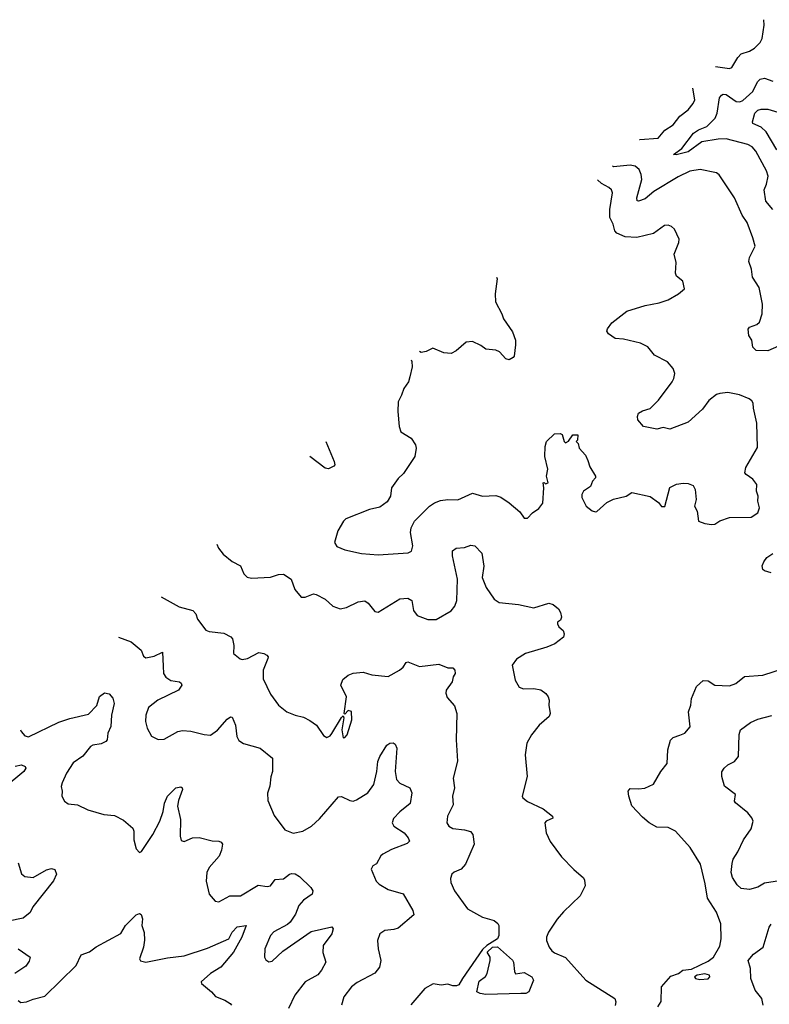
# Model space of a CAD drawing. Extents: x 2087054 to 2277909, y 548907 to 753496.
# Tile 247 of 256: x 2133713 to 2138234, y 687250 to 693189. Entities that reach past the tile are written whole.
import ezdxf

# ---------------------------------------------------------------- set-up
doc = ezdxf.new("R2010")
doc.units = 0

msp = doc.modelspace()

# ---------------------------------------------------------------- linework, layer by layer
at = {"layer": '0CON20XD'}
for points in [[(2137909, 692907.3), (2137994.4, 692895.6), (2138009.1, 692900.9), (2138045, 692960.8), (2138065, 692982.9), (2138115, 692998.9), (2138145, 693017.8), (2138178.7, 693051.3), (2138191.2, 693075), (2138203.9, 693156.1), (2138201.3, 693189)], [(2138255, 692044), (2138212.9, 692095), (2138202.7, 692162.7), (2138217.7, 692197.7), (2138227.1, 692245), (2138216.6, 692276.6), (2138153.1, 692395), (2138131.5, 692421.5), (2138105.3, 692435.3), (2137975, 692470), (2137925, 692468.9), (2137827.7, 692452.3), (2137745, 692392.9), (2137673.4, 692373.4), (2137656.7, 692375), (2137707.1, 692412.9), (2137777.3, 692505), (2137807.8, 692525), (2137858.2, 692545), (2137906.9, 692595), (2137920.3, 692625), (2137932.9, 692717.1), (2137945.3, 692734.7), (2137955, 692739.6), (2137975, 692737.2), (2138035, 692695.6), (2138057.2, 692692.8), (2138075, 692701.4), (2138134.4, 692755), (2138163.8, 692815), (2138179.4, 692830.6), (2138205, 692836.4), (2138255, 692817.5)], [(2137450.7, 692465.5), (2137454, 692466), (2137563.8, 692475), (2137605, 692523.1), (2137655, 692555.7), (2137695, 692608.1), (2137745, 692645.7), (2137776, 692684), (2137784.5, 692705), (2137772.1, 692775.3)], [(2138279.7, 692405), (2138215, 692511.6), (2138185, 692539.8), (2138135, 692561.9), (2138133.1, 692573.1), (2138147.8, 692625), (2138165, 692642.4), (2138185, 692649.4), (2138225, 692650), (2138345, 692612.9)], [(2138289.5, 691220.5), (2138225, 691190.8), (2138155, 691193.8), (2138135, 691214.4), (2138128.2, 691255), (2138110, 691285), (2138107.1, 691322.9), (2138115, 691335.3), (2138159, 691351), (2138175.6, 691364.4), (2138190.2, 691415), (2138193.1, 691473.1), (2138173.9, 691573.9), (2138132, 691635), (2138127.1, 691685), (2138111.1, 691731.1), (2138114.4, 691755), (2138148, 691822), (2138133.9, 691873.9), (2138101.5, 691965), (2138070.2, 692010.2), (2138024.5, 692115), (2137932.3, 692252.3), (2137915, 692266.2), (2137816.3, 692286.3), (2137755, 692275.3), (2137685, 692241.5), (2137537.1, 692152.9), (2137485, 692108.8), (2137445, 692093.6), (2137437.3, 692097.3), (2137434.4, 692115), (2137464.7, 692225), (2137462.2, 692255), (2137449.2, 692285), (2137425, 692306.1), (2137395, 692312), (2137295, 692301.1), (2137287.5, 692308.2)], [(2136073.3, 691137.8), (2136077.5, 691127.5), (2136081.2, 691095), (2136065.8, 691034.2), (2136057.5, 691005), (2136029.2, 690965), (2136016.9, 690925), (2135995.7, 690885), (2135994.1, 690825.9), (2136001.2, 690735), (2136012.3, 690702.3), (2136073.3, 690665), (2136100, 690625), (2136103.8, 690605), (2136095.8, 690555), (2136027.5, 690452.5), (2135995, 690422), (2135955, 690366.2), (2135949.6, 690315), (2135929.5, 690280.5), (2135885, 690249.1), (2135823.3, 690235), (2135681.2, 690178.8), (2135665.9, 690164.1), (2135631.2, 690105), (2135611.2, 690035), (2135625, 690011.2), (2135675, 689990.8), (2135775, 689969.2), (2135875, 689960.8), (2136056.1, 689973.9), (2136076.1, 689983.9), (2136083.6, 690016.4), (2136070, 690095), (2136074.3, 690125), (2136094.3, 690165), (2136185.3, 690254.7), (2136215, 690274.5), (2136251.7, 690288.3), (2136295, 690294.4), (2136355, 690292), (2136445, 690333.3), (2136504.2, 690314.2), (2136585, 690320), (2136615, 690308.6), (2136665, 690275.8), (2136729.7, 690219.7), (2136755, 690182.5), (2136775, 690182.5), (2136806.7, 690215), (2136845, 690240), (2136867.4, 690272.6), (2136874.2, 690365), (2136870, 690395), (2136877, 690397), (2136885, 690390), (2136900, 690395), (2136891.2, 690435), (2136898.3, 690478.3), (2136880, 690555), (2136882.5, 690615), (2136890, 690645), (2136939.3, 690690.7), (2136973.6, 690693.6), (2136985, 690687.5), (2136997.5, 690645), (2137005, 690637.5), (2137023, 690647), (2137050, 690685), (2137080, 690685), (2137077, 690653), (2137070, 690645), (2137081.7, 690631.7), (2137086.7, 690605), (2137125, 690562.5), (2137139.2, 690529.2), (2137151.7, 690491.7), (2137186.7, 690435), (2137186.2, 690425), (2137167.5, 690405), (2137155, 690372.5), (2137114.2, 690345.8), (2137103.8, 690325), (2137103.9, 690306.1), (2137130, 690255), (2137165, 690227.5), (2137185, 690220), (2137195, 690222.5), (2137255, 690277.5), (2137295, 690296.7), (2137370, 690315), (2137405, 690336.7), (2137515, 690313.3), (2137566.4, 690276.4), (2137585, 690252.5), (2137605, 690252.5), (2137635, 690366.7), (2137675, 690386.7), (2137715, 690393.3), (2137745, 690391.2), (2137775, 690380), (2137786.7, 690355), (2137792.5, 690295), (2137783.3, 690255), (2137798.8, 690225), (2137807.5, 690165), (2137845, 690150), (2137885, 690143.8), (2137905, 690146.2), (2137935, 690166.2), (2137995, 690186.2), (2138125, 690188.1), (2138166, 690215), (2138175.7, 690245), (2138166, 690285), (2138166.2, 690315), (2138156, 690345), (2138159.2, 690385), (2138135, 690418), (2138093.8, 690445), (2138086.1, 690456.1), (2138092.1, 690487.9), (2138162.3, 690607.7), (2138159.4, 690755), (2138138, 690845), (2138136.7, 690875), (2138129.3, 690889.3), (2138112.5, 690902.5), (2138055, 690926.7), (2137985, 690940.8), (2137935, 690934), (2137915, 690928.8), (2137868.8, 690891.2), (2137830.9, 690839.1), (2137745, 690761.2), (2137635, 690720), (2137595, 690730), (2137555, 690719.2), (2137475.8, 690735.8), (2137441.2, 690775), (2137438.8, 690795), (2137446.2, 690815), (2137469.7, 690830.3), (2137515.5, 690844.5), (2137566.7, 690895), (2137648.6, 691005), (2137659.2, 691025), (2137663.8, 691055), (2137654.1, 691084.1), (2137620, 691125), (2137542.5, 691165), (2137502.5, 691215), (2137457, 691237), (2137355, 691262.5), (2137305, 691266.2), (2137264.2, 691294.2), (2137255, 691310), (2137257.5, 691325), (2137285, 691361.2), (2137375, 691430), (2137485, 691465.8), (2137569.1, 691480.9), (2137625, 691499.2), (2137687.5, 691535), (2137722.5, 691565), (2137712.5, 691612.5), (2137675, 691642.5), (2137669.3, 691659.3), (2137673.3, 691725), (2137660, 691775), (2137688.8, 691845), (2137690, 691865), (2137662.5, 691925), (2137645, 691942.5), (2137625, 691950), (2137601.7, 691948.3), (2137535, 691900), (2137435, 691875.5), (2137365, 691878.5), (2137315, 691900.9), (2137302.7, 691915), (2137292.2, 691955), (2137272.5, 691995), (2137272.3, 692045), (2137288.9, 692145), (2137282.6, 692162.6), (2137266.8, 692176.8), (2137221.9, 692201.9), (2137198.5, 692222.4)], [(2136589.5, 691635.3), (2136593.8, 691625), (2136581.2, 691535), (2136583.6, 691486.4), (2136622, 691415), (2136631.2, 691385), (2136685.5, 691305.5), (2136702.9, 691255), (2136702.9, 691227.1), (2136695, 691160), (2136689.3, 691150.7), (2136665, 691137.5), (2136645, 691142.5), (2136606.1, 691186.1), (2136585, 691196.2), (2136525, 691201.2), (2136495, 691223.3), (2136445, 691247.5), (2136406.4, 691243.6), (2136345, 691190.8), (2136315, 691175.8), (2136270.3, 691180.3), (2136205, 691207.5), (2136165, 691186.7), (2136135, 691182.5), (2136125.5, 691188.1)], [(2135558.8, 690645.3), (2135610, 690525), (2135612.9, 690505), (2135607.5, 690495), (2135575, 690480), (2135555, 690483.1), (2135462.7, 690554.6)], [(2134902, 690025.1), (2134911.7, 690001.7), (2134941.2, 689965), (2134995, 689920), (2135045, 689893.8), (2135065, 689846.7), (2135086, 689826), (2135111.4, 689821.4), (2135225, 689825.7), (2135275, 689842), (2135305, 689843.8), (2135350, 689815), (2135373, 689753), (2135410, 689705), (2135435, 689706.2), (2135485, 689726), (2135502.3, 689722.3), (2135555, 689693.8), (2135601.7, 689651.7), (2135645.9, 689635.9), (2135685, 689642.9), (2135755, 689677.5), (2135795, 689684), (2135815, 689670), (2135855, 689620), (2135875, 689616), (2136005, 689695.8), (2136055, 689700), (2136078, 689685), (2136087.8, 689625), (2136111.2, 689595), (2136175, 689570.8), (2136225, 689572), (2136315, 689624.2), (2136338, 689652), (2136349.1, 689685), (2136354.5, 689815), (2136323.6, 689955), (2136324.4, 689985), (2136345, 690000.6), (2136395.4, 690004.6), (2136435, 690019.5), (2136458.8, 690015), (2136501.4, 689971.4), (2136513.1, 689893.1), (2136502.7, 689825), (2136527.1, 689765), (2136575, 689694.2), (2136604, 689674), (2136720.9, 689660.9), (2136815, 689641.2), (2136905, 689670), (2136930.7, 689660.7), (2136962.5, 689635), (2136973.9, 689613.9), (2136981.2, 689585), (2136975, 689567.5), (2136957.5, 689555), (2136957.5, 689545), (2136965, 689527.5), (2136990, 689505), (2136996, 689485), (2136993.3, 689465), (2136940, 689425), (2136892.5, 689405), (2136763.6, 689366.4), (2136708.8, 689331.2), (2136683.8, 689295), (2136701.2, 689205), (2136725, 689163.3), (2136752.7, 689152.7), (2136814.2, 689155.8), (2136856.8, 689146.8), (2136886.2, 689125), (2136901.2, 689105), (2136906.2, 689085), (2136903.8, 689055), (2136912, 689005), (2136906, 688985), (2136847.2, 688932.8), (2136800, 688875), (2136772.5, 688825), (2136761.4, 688755), (2136773.8, 688625), (2136743.5, 688505), (2136747.1, 688495), (2136775, 688473.3), (2136869.8, 688429.8), (2136926.7, 688385), (2136927.7, 688372.3), (2136887.5, 688355), (2136880, 688345), (2136888.8, 688285), (2136912.3, 688232.3), (2136980.5, 688140.5), (2137055, 688062.5), (2137113, 688013), (2137119.3, 687999.3), (2137123.3, 687965), (2137093.3, 687905), (2136992, 687808), (2136955, 687763.3), (2136902, 687685), (2136891.2, 687655), (2136891.2, 687635), (2136905.8, 687595), (2136922.8, 687572.8), (2136939.7, 687559.7), (2137005, 687532), (2137126.7, 687395), (2137303.3, 687285), (2137308.8, 687265), (2137303.6, 687243.6)], [(2138245, 689851.9), (2138205, 689864), (2138195, 689873.3), (2138191.2, 689895), (2138200.3, 689919.7), (2138220, 689945), (2138255, 689970)], [(2134566.4, 689708.1), (2134675, 689648), (2134756.7, 689625), (2134776.2, 689605), (2134785, 689573.3), (2134836.4, 689506.4), (2134855, 689498.8), (2134945, 689487.8), (2134986.9, 689466.9), (2134996.2, 689455), (2135004, 689415), (2135003.3, 689365), (2135043, 689333), (2135055, 689329.2), (2135086.7, 689335), (2135155, 689372.9), (2135185, 689366.9), (2135203.8, 689355), (2135211.2, 689345), (2135210, 689335), (2135182.3, 689265), (2135182.6, 689212.6), (2135225, 689120), (2135274.6, 689054.6), (2135323.8, 689013.8), (2135375, 688993.3), (2135425, 688982.2), (2135462.4, 688962.4), (2135503.8, 688933.8), (2135545, 688872), (2135565, 688860), (2135585, 688870), (2135596.1, 688883.9), (2135655, 688980), (2135665, 688990), (2135667.5, 688977.5), (2135655.8, 688905), (2135665, 688856.7), (2135675, 688858.8), (2135687.5, 688875), (2135716.5, 688965), (2135715, 689016.7), (2135695, 689022.5), (2135675, 689000), (2135670, 689005), (2135684.4, 689105), (2135650, 689175), (2135661.2, 689208.8), (2135695, 689236.2), (2135725, 689247.5), (2135785, 689252.5), (2135837, 689237), (2135935, 689227.5), (2136004.5, 689265.5), (2136026.2, 689283.8), (2136045, 689312), (2136055, 689316), (2136125, 689286.9), (2136241.4, 689301.4), (2136295, 689278.8), (2136325, 689278.8), (2136338, 689265), (2136340, 689245), (2136327.5, 689225), (2136322, 689195), (2136286, 689145), (2136284.2, 689125.8), (2136291.3, 689101.3), (2136335, 689050), (2136348.8, 689005), (2136346.2, 688845), (2136352.9, 688717.1), (2136326.9, 688615), (2136334.6, 688555), (2136323.1, 688505), (2136326.9, 688453.1), (2136293.3, 688385), (2136290, 688345), (2136300.6, 688325), (2136325, 688310), (2136395, 688302.9), (2136432.4, 688292.4), (2136446, 688275), (2136454.2, 688215), (2136402.5, 688095), (2136375, 688065.8), (2136333, 688047), (2136320, 688035), (2136311.7, 688008.3), (2136313.8, 687985), (2136336, 687935), (2136413.8, 687825), (2136505.3, 687775.3), (2136574.7, 687754.7), (2136597.5, 687737.5), (2136602.5, 687725), (2136602.2, 687665), (2136594.5, 687645.5), (2136530.8, 687605), (2136505, 687580.8), (2136384.3, 687405.7), (2136361.9, 687368.1), (2136348.2, 687361.8), (2136325, 687360.5), (2136295, 687372), (2136255, 687366.2), (2136206.1, 687373.9), (2136156.7, 687345), (2136072.7, 687247.3)], [(2134309.2, 689465.3), (2134385, 689437.1), (2134445, 689386.7), (2134459.5, 689349.5), (2134475, 689339.2), (2134525, 689349.1), (2134575, 689373.3), (2134578.9, 689288.9), (2134581.5, 689245), (2134595, 689222.5), (2134625, 689203.8), (2134676.7, 689195), (2134687.3, 689187.3), (2134691.1, 689175), (2134671.8, 689145), (2134545.8, 689085), (2134490.6, 689039.4), (2134474.4, 688995), (2134471.9, 688955), (2134482.9, 688915), (2134508, 688868), (2134548, 688848), (2134585, 688849.4), (2134668, 688895), (2134695, 688902.5), (2134745, 688898.5), (2134825, 688877.1), (2134865, 688874.2), (2134906.3, 688903.7), (2134965, 688970), (2134985, 688983.3), (2134995, 688982.5), (2135014.3, 688934.3), (2135021.9, 688865), (2135035, 688841.2), (2135063.6, 688823.6), (2135163.3, 688795), (2135238.8, 688735), (2135237.5, 688655), (2135227, 688623), (2135221.2, 688565), (2135207.1, 688522.9), (2135210.3, 688480.3), (2135247.9, 688387.9), (2135312.1, 688302.1), (2135362.1, 688282.1), (2135421.2, 688295), (2135473.8, 688325), (2135521.7, 688368.3), (2135635, 688502), (2135655, 688504.2), (2135705, 688478.6), (2135725, 688475.8), (2135745, 688482.5), (2135813.8, 688526.2), (2135849.1, 688575), (2135867.1, 688655), (2135872.9, 688715), (2135885, 688744), (2135927.4, 688812.6), (2135945, 688825.7), (2135965, 688827.5), (2135978.5, 688818.5), (2135987.8, 688795), (2135978.2, 688655), (2135985.6, 688605), (2136005, 688582.9), (2136065.4, 688555.4), (2136078.6, 688525), (2136068, 688462), (2136005, 688411.9), (2135968.3, 688371.7), (2135960.6, 688345), (2135970, 688325), (2136031.2, 688285), (2136056.2, 688255), (2136063.3, 688235), (2136049.5, 688220.5), (2135955, 688182.9), (2135903.8, 688155), (2135892, 688145), (2135865, 688097.5), (2135843.3, 688085), (2135833.8, 688065), (2135863, 687993), (2135881.2, 687975), (2135935, 687943.1), (2136025, 687916), (2136085, 687816), (2136089.8, 687790.2), (2135995, 687709.4), (2135969.7, 687700.3), (2135915.5, 687694.5), (2135886.2, 687675), (2135872, 687635), (2135875.7, 687585), (2135892, 687515), (2135883.8, 687475), (2135855, 687438.8), (2135748.8, 687381.2), (2135713.8, 687355), (2135668.8, 687295), (2135654.3, 687245)], [(2137561.2, 687235), (2137582.3, 687267.7), (2137584, 687355), (2137640.7, 687419.3), (2137686.7, 687435), (2137713.3, 687456.7), (2137765, 687462.9), (2137865, 687509.3), (2137897.9, 687535), (2137935, 687600), (2137944.6, 687645), (2137942.5, 687735), (2137915.6, 687805.6), (2137860.5, 687890.5), (2137847.4, 687977.4), (2137818.6, 688095), (2137756, 688195), (2137668, 688295), (2137625, 688315.7), (2137555, 688318), (2137510, 688345), (2137468.8, 688378.8), (2137405, 688446.7), (2137386.2, 688505), (2137383.9, 688536.1), (2137395, 688552.5), (2137445, 688549.2), (2137484.1, 688554.1), (2137535, 688578.8), (2137580, 688655), (2137617.6, 688702.4), (2137622.5, 688785), (2137637.3, 688842.7), (2137655, 688860), (2137693.8, 688873.8), (2137725, 688886), (2137757.3, 688922.7), (2137746, 689015), (2137760.8, 689055), (2137765.8, 689094.2), (2137795, 689166.2), (2137835, 689203.8), (2137865, 689202), (2137905, 689174.3), (2137995, 689170), (2138032.5, 689185), (2138085, 689226.7), (2138195, 689235.7), (2138325, 689276.9)], [(2133717.4, 688906.4), (2133721.4, 688895), (2133745, 688870), (2133766.8, 688863.2), (2133948.4, 688951.6), (2134015, 688973.2), (2134129.2, 689000.8), (2134177.9, 689052.1), (2134195, 689106), (2134225, 689128.8), (2134252.3, 689122.3), (2134275.6, 689095.6), (2134283.3, 689065), (2134267.3, 688995), (2134262.7, 688925), (2134245.4, 688885), (2134241.2, 688845), (2134233.1, 688835), (2134205, 688822.1), (2134155, 688813.3), (2134140, 688805), (2134093.3, 688746.7), (2134035, 688705.8), (2133995.8, 688645), (2133968.8, 688585), (2133963.9, 688563.9), (2133970, 688535), (2133966.7, 688505), (2133983.3, 688475), (2134005, 688460), (2134062.3, 688452.3), (2134125, 688424), (2134220, 688395), (2134285, 688388.8), (2134339.7, 688359.7), (2134395, 688313.3), (2134401.9, 688295), (2134402, 688242), (2134415, 688187.5), (2134435, 688166.2), (2134448.6, 688171.4), (2134515.6, 688275), (2134557.5, 688355), (2134577.7, 688412.3), (2134587.3, 688462.7), (2134605.4, 688504.6), (2134655, 688555.6), (2134685, 688561.4), (2134694, 688555), (2134694.4, 688545), (2134670.5, 688479.5), (2134665.4, 688445), (2134683.5, 688365), (2134680.8, 688265), (2134688, 688238), (2134705, 688232), (2134755, 688254.4), (2134795, 688255.6), (2134875, 688236.2), (2134915, 688234), (2134928.1, 688228.1), (2134935.6, 688215.6), (2134931.1, 688178.9), (2134916.1, 688143.9), (2134856, 688075), (2134842, 688045), (2134837.3, 687992.7), (2134855, 687913.8), (2134892.9, 687872.9), (2134915, 687868.8), (2134980, 687905), (2135045, 687904.4), (2135151.5, 687968.5), (2135205, 687961.5), (2135225, 687964.4), (2135255, 688002.9), (2135305, 688007.8), (2135340, 688035), (2135355, 688039.8), (2135375, 688036.1), (2135401.3, 688021.3), (2135468.4, 687955), (2135480.6, 687935), (2135476.5, 687915), (2135425, 687877.5), (2135396.7, 687845), (2135376.5, 687793.5), (2135344.1, 687745.9), (2135328.4, 687731.6), (2135245, 687687.3), (2135226.7, 687665), (2135191.4, 687585), (2135188.8, 687535), (2135198.3, 687518.3), (2135215, 687506.7), (2135235, 687510), (2135299.4, 687570.6), (2135471.7, 687688.3), (2135595, 687718.1), (2135604.4, 687705), (2135595.6, 687675), (2135544.2, 687604.2), (2135542.3, 687562.3), (2135560, 687505), (2135533.8, 687455), (2135511.7, 687428.3), (2135434.6, 687385.4), (2135372.5, 687305), (2135334.3, 687225)], [(2138296.1, 687993.9), (2138205, 687980), (2138165, 687956), (2138115, 687942.5), (2138065, 687948.1), (2138040, 687970), (2138011.4, 688015), (2138004.6, 688045), (2138009.3, 688099.3), (2138015.5, 688125), (2138045, 688169.2), (2138078, 688242), (2138125, 688307.5), (2138136.2, 688355), (2138128.8, 688375), (2138103.8, 688405), (2138030, 688465), (2138024, 688475), (2138030, 688515), (2137963.8, 688565), (2137947.1, 688625), (2137947.3, 688652.7), (2137962, 688675), (2137985, 688694.3), (2138025, 688714.3), (2138048.6, 688745), (2138052.4, 688877.6), (2138060, 688905), (2138120.3, 688949.7), (2138165, 688970.8), (2138248.8, 688991.2)], [(2133685, 688686.7), (2133724.5, 688694.5), (2133746.2, 688685), (2133750.8, 688675), (2133738.6, 688655), (2133619.1, 688555)], [(2133704.2, 688104.2), (2133725, 688037.5), (2133745, 688020), (2133795, 688014.4), (2133875, 688060.6), (2133905, 688069.4), (2133925, 688064), (2133935.7, 688035), (2133917.8, 687995), (2133792.7, 687837.3), (2133775.5, 687804.5), (2133735, 687769.2), (2133645, 687751.4)], [(2133705, 687272.5), (2133720.7, 687260.7), (2133755, 687264), (2133795, 687282), (2133865, 687298.8), (2134054, 687485), (2134085, 687548), (2134135, 687566), (2134175, 687597.1), (2134322.3, 687677.7), (2134352, 687725), (2134415, 687790), (2134435, 687797.5), (2134445, 687792.5), (2134454.2, 687765), (2134450.8, 687725), (2134463.2, 687683.2), (2134466.1, 687636.1), (2134459.4, 687595), (2134435.8, 687525), (2134442.6, 687512.6), (2134475, 687503.9), (2134605, 687530.2), (2134705, 687542.2), (2134845, 687587.9), (2134975.4, 687644.6), (2134993.9, 687685), (2135025, 687717.1), (2135080, 687725), (2135052, 687655), (2135001.9, 687565), (2134925.9, 687474.1), (2134864.8, 687435.2), (2134807.5, 687385), (2134810, 687375), (2134870, 687325), (2134895, 687296.2), (2134950, 687275), (2134983.3, 687255), (2134990, 687245)], [(2138197.5, 687245), (2138188.8, 687285), (2138148.8, 687335), (2138122, 687405), (2138121.2, 687465), (2138106, 687515), (2138137.9, 687552.1), (2138197.8, 687595), (2138232.9, 687715), (2138245.6, 687734.4)], [(2133705, 687584), (2133776.7, 687535), (2133770.7, 687509.3), (2133750, 687480), (2133683.8, 687435)], [(2136525, 687310), (2136490, 687315), (2136470, 687325), (2136485, 687390), (2136523, 687417), (2136532.5, 687435), (2136550, 687515), (2136550, 687535), (2136533.3, 687565), (2136564.4, 687595.6), (2136595, 687597.5), (2136685, 687516.2), (2136692, 687505), (2136697, 687447), (2136703.3, 687433.3), (2136755, 687442.5), (2136802.5, 687415), (2136812.5, 687395), (2136784.1, 687325.9), (2136765, 687316), (2136735, 687314.6), (2136525, 687310)], [(2137815, 687398.8), (2137865, 687403.3), (2137876.2, 687415), (2137873.3, 687425), (2137845, 687432.9), (2137800, 687425), (2137782.5, 687415), (2137790, 687405), (2137815, 687398.8)]]:
    msp.add_lwpolyline(points, dxfattribs=at)

doc.saveas('drawing.dxf')
